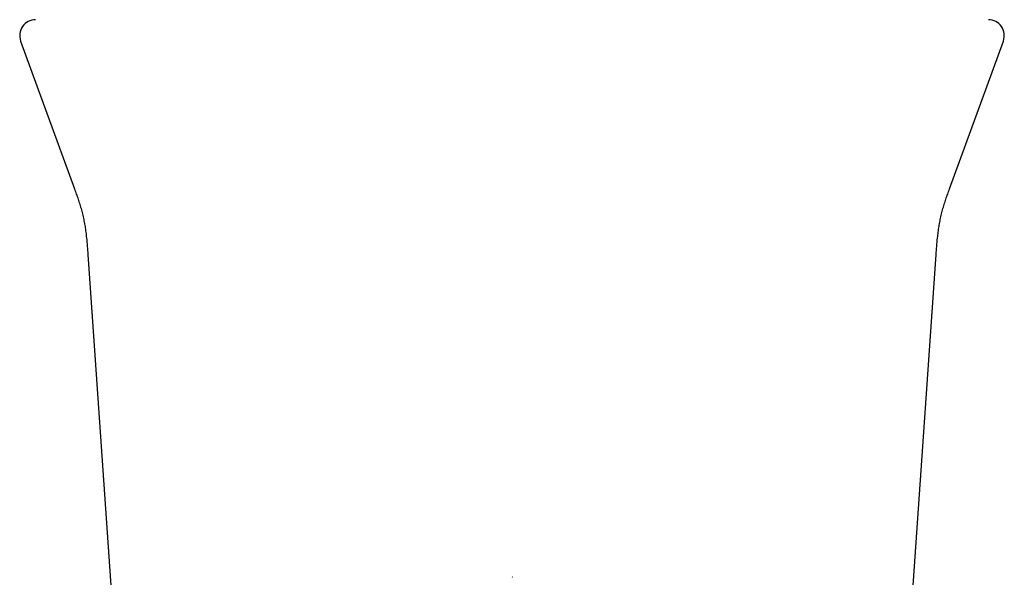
# Model space of a CAD drawing. Header units: millimetres. Extents: x 8 to 888, y 12 to 898.
# Tile 7 of 57: x 507 to 556, y 458 to 486. Entities that reach past the tile are written whole.
import ezdxf

# ---------------------------------------------------------------- set-up
doc = ezdxf.new("R2010")
doc.units = ezdxf.units.MM

msp = doc.modelspace()

# ---------------------------------------------------------------- linework, layer by layer
at = {"color": 7, "linetype": 'Continuous', "lineweight": 30}
for p, q in [((506.593, 485.336), (509.296, 477.909)), ((553.237, 477.909), (555.94, 485.336)), ((509.968, 474.61), (512.088, 444.289)), ((550.445, 444.289), (552.565, 474.61)), ((531.266, 458.399), (531.266, 458.399))]:
    msp.add_line(p, q, dxfattribs=at)
at = {"color": 7, "linetype": 'Continuous', "lineweight": 30, "flags": 128}
msp.add_lwpolyline([(531.291, 458.399), (531.278, 458.399), (531.269, 458.399)], dxfattribs=at)
at = {"color": 7, "linetype": 'Continuous', "lineweight": 30}
for centre, start, end in [((507.345, 485.61), 90, 200.0488), ((555.188, 485.61), 339.9525, 90)]:
    msp.add_arc(centre, 0.8, start, end, dxfattribs=at)
for points, knots in [([(509.296, 477.91), (509.327, 477.824), (509.389, 477.652), (509.48, 477.392), (509.566, 477.127), (509.645, 476.858), (509.715, 476.583), (509.775, 476.303), (509.826, 476.021), (509.867, 475.736), (509.905, 475.402), (509.938, 475.027), (509.958, 474.746), (509.968, 474.61)], [0, 0, 0, 0, 0.080581, 0.162051, 0.244336, 0.327393, 0.411224, 0.495718, 0.580617, 0.665671, 0.750771, 0.878467, 1, 1, 1, 1]), ([(552.565, 474.61), (552.575, 474.746), (552.594, 475.027), (552.628, 475.402), (552.666, 475.736), (552.707, 476.021), (552.758, 476.303), (552.818, 476.583), (552.888, 476.858), (552.967, 477.127), (553.053, 477.392), (553.144, 477.652), (553.206, 477.824), (553.237, 477.91)], [0, 0, 0, 0, 0.121534, 0.24923, 0.334329, 0.419383, 0.504282, 0.588776, 0.672607, 0.755664, 0.837949, 0.919419, 1, 1, 1, 1])]:
    msp.add_open_spline(points, degree=3, knots=knots, dxfattribs=at)

doc.saveas('drawing.dxf')
